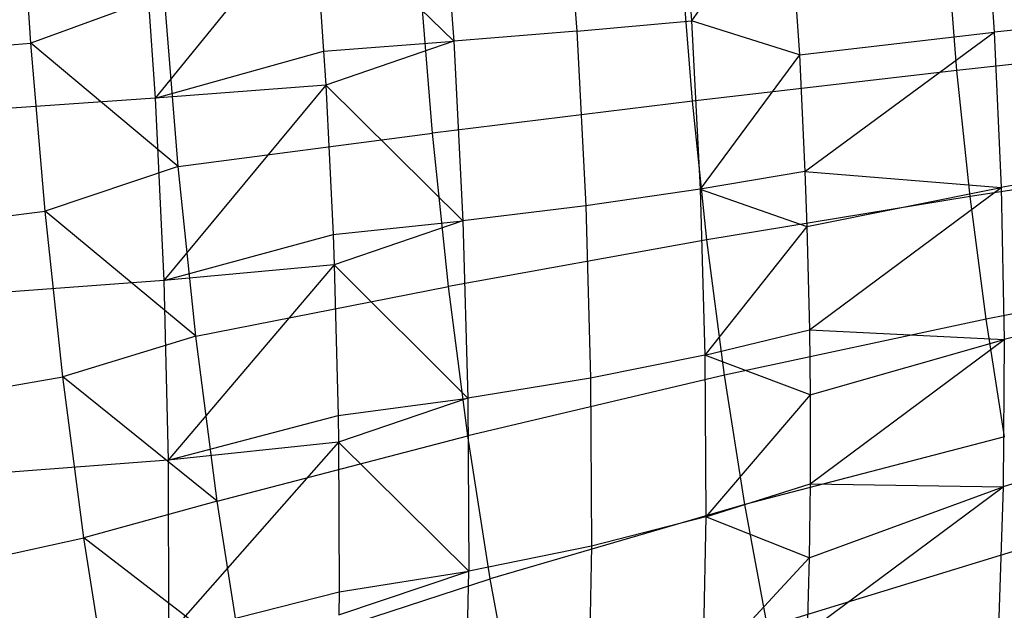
# Model space of a CAD drawing. Extents: x -11.4 to 11.4, y 1.8 to 24.6.
# Tile 144 of 199: x -2.995 to -2.444, y 19.014 to 19.344. Entities that reach past the tile are written whole.
import ezdxf

# ---------------------------------------------------------------- set-up
doc = ezdxf.new("R2010")
doc.units = 0
doc.header["$MEASUREMENT"] = 0
doc.layers.get('0').update_dxf_attribs({"color": 13, "linetype": 'CONTINUOUS'})

# ---------------------------------------------------------------- blocks, each defined once
blk = doc.blocks.new('GRUPUJ_4')
at = {"color": 0}
for p, q in [((8.64522, 17.59132, 3.34132), (8.65262, 17.49055, 3.33942)), ((8.64522, 17.59132, 3.34132), (8.65262, 17.49055, 3.33942)), ((8.71423, 17.59417, 3.38311), (8.72141, 17.49623, 3.38126)), ((8.71423, 17.59417, 3.38311), (8.72141, 17.49623, 3.38126)), ((8.77863, 17.59616, 3.43173), (8.78556, 17.50185, 3.42995)), ((8.77863, 17.59616, 3.43173), (8.78556, 17.50185, 3.42995)), ((8.41621, 17.48936, 5.16749), (8.41034, 17.5837, 5.16434)), ((8.41621, 17.48936, 5.16749), (8.41034, 17.5837, 5.16434)), ((8.94885, 17.58274, 3.59163), (8.9548, 17.4955, 3.59213)), ((8.94885, 17.58274, 3.59163), (8.9548, 17.4955, 3.59213)), ((8.83925, 17.5793, 3.48557), (8.78556, 17.50185, 3.42995)), ((8.83925, 17.5793, 3.48557), (8.78556, 17.50185, 3.42995)), ((8.83925, 17.5793, 3.48557), (8.84582, 17.48282, 3.48613)), ((8.83925, 17.5793, 3.48557), (8.84582, 17.48282, 3.48613)), ((8.57404, 17.5671, 3.30555), (8.48567, 17.4587, 3.27188)), ((8.57404, 17.5671, 3.30555), (8.48567, 17.4587, 3.27188)), ((8.57404, 17.5671, 3.30555), (8.57989, 17.48487, 3.30486)), ((8.57404, 17.5671, 3.30555), (8.57989, 17.48487, 3.30486)), ((8.57404, 17.5671, 3.30555), (8.65262, 17.49055, 3.33942)), ((8.57404, 17.5671, 3.30555), (8.65262, 17.49055, 3.33942)), ((8.47858, 17.56116, 3.27177), (8.48567, 17.4587, 3.27188)), ((8.47858, 17.56116, 3.27177), (8.48567, 17.4587, 3.27188)), ((8.93391, 17.47423, 5.00844), (8.92818, 17.54576, 5.01203)), ((8.93391, 17.47423, 5.00844), (8.92818, 17.54576, 5.01203)), ((8.78605, 17.45704, 5.04182), (8.77974, 17.53584, 5.04578)), ((8.78605, 17.45704, 5.04182), (8.77974, 17.53584, 5.04578)), ((8.64072, 17.43908, 5.08458), (8.63375, 17.52614, 5.08895)), ((8.64072, 17.43908, 5.08458), (8.63375, 17.52614, 5.08895)), ((8.4908, 17.51671, 5.14137), (8.41621, 17.48936, 5.16749)), ((8.4908, 17.51671, 5.14137), (8.41621, 17.48936, 5.16749)), ((8.49851, 17.42043, 5.13653), (8.4908, 17.51671, 5.14137)), ((8.49851, 17.42043, 5.13653), (8.4908, 17.51671, 5.14137)), ((9.07033, 17.5081, 3.69094), (8.9548, 17.4955, 3.59213)), ((9.07033, 17.5081, 3.69094), (8.9548, 17.4955, 3.59213)), ((8.72141, 17.49623, 3.38126), (8.78556, 17.50185, 3.42995)), ((8.72141, 17.49623, 3.38126), (8.78556, 17.50185, 3.42995)), ((8.78556, 17.50185, 3.42995), (8.79037, 17.40774, 3.43801)), ((8.84582, 17.48282, 3.48613), (8.78556, 17.50185, 3.42995)), ((8.84582, 17.48282, 3.48613), (8.78556, 17.50185, 3.42995)), ((8.78556, 17.50185, 3.42995), (8.79037, 17.40774, 3.43801)), ((8.72141, 17.49623, 3.38126), (8.65262, 17.49055, 3.33942)), ((8.72141, 17.49623, 3.38126), (8.65262, 17.49055, 3.33942)), ((8.72141, 17.49623, 3.38126), (8.72641, 17.39849, 3.38964)), ((8.72141, 17.49623, 3.38126), (8.72641, 17.39849, 3.38964)), ((8.84582, 17.48282, 3.48613), (8.9548, 17.4955, 3.59213)), ((8.84582, 17.48282, 3.48613), (8.9548, 17.4955, 3.59213)), ((8.84896, 17.41764, 3.49265), (8.9548, 17.4955, 3.59213)), ((8.84896, 17.41764, 3.49265), (8.9548, 17.4955, 3.59213)), ((8.9548, 17.4955, 3.59213), (8.95863, 17.40874, 3.60239)), ((8.9548, 17.4955, 3.59213), (8.95863, 17.40874, 3.60239)), ((8.33783, 17.48326, 5.18579), (8.41621, 17.48936, 5.16749)), ((8.33783, 17.48326, 5.18579), (8.41621, 17.48936, 5.16749)), ((8.42416, 17.39536, 5.16079), (8.41621, 17.48936, 5.16749)), ((8.49851, 17.42043, 5.13653), (8.41621, 17.48936, 5.16749)), ((8.42416, 17.39536, 5.16079), (8.41621, 17.48936, 5.16749)), ((8.49851, 17.42043, 5.13653), (8.41621, 17.48936, 5.16749)), ((8.57989, 17.48487, 3.30486), (8.65262, 17.49055, 3.33942)), ((8.57989, 17.48487, 3.30486), (8.65262, 17.49055, 3.33942)), ((8.65262, 17.49055, 3.33942), (8.58103, 17.46602, 3.30567)), ((8.65262, 17.49055, 3.33942), (8.58103, 17.46602, 3.30567)), ((8.65262, 17.49055, 3.33942), (8.65776, 17.39, 3.34803)), ((8.65262, 17.49055, 3.33942), (8.65776, 17.39, 3.34803)), ((9.08369, 17.49058, 4.98456), (8.93391, 17.47423, 5.00844)), ((9.08369, 17.49058, 4.98456), (8.93391, 17.47423, 5.00844)), ((8.48567, 17.4587, 3.27188), (8.57989, 17.48487, 3.30486)), ((8.48567, 17.4587, 3.27188), (8.57989, 17.48487, 3.30486)), ((8.57989, 17.48487, 3.30486), (8.58103, 17.46602, 3.30567)), ((8.57989, 17.48487, 3.30486), (8.58103, 17.46602, 3.30567)), ((8.84582, 17.48282, 3.48613), (8.79037, 17.40774, 3.43801)), ((8.84582, 17.48282, 3.48613), (8.79037, 17.40774, 3.43801)), ((8.84582, 17.48282, 3.48613), (8.84896, 17.41764, 3.49265)), ((8.84582, 17.48282, 3.48613), (8.84896, 17.41764, 3.49265)), ((8.93391, 17.47423, 5.00844), (8.78605, 17.45704, 5.04182)), ((8.93391, 17.47423, 5.00844), (8.78605, 17.45704, 5.04182)), ((8.94127, 17.4037, 4.99686), (8.93391, 17.47423, 5.00844)), ((8.94127, 17.4037, 4.99686), (8.93391, 17.47423, 5.00844)), ((8.58103, 17.46602, 3.30567), (8.48567, 17.4587, 3.27188)), ((8.58103, 17.46602, 3.30567), (8.48567, 17.4587, 3.27188)), ((8.58103, 17.46602, 3.30567), (8.49049, 17.35666, 3.2825)), ((8.58103, 17.46602, 3.30567), (8.49049, 17.35666, 3.2825)), ((8.58103, 17.46602, 3.30567), (8.58513, 17.38234, 3.31364)), ((8.58103, 17.46602, 3.30567), (8.58513, 17.38234, 3.31364)), ((8.58103, 17.46602, 3.30567), (8.65776, 17.39, 3.34803)), ((8.58103, 17.46602, 3.30567), (8.65776, 17.39, 3.34803)), ((8.48567, 17.4587, 3.27188), (8.38731, 17.45173, 3.24811)), ((8.48567, 17.4587, 3.27188), (8.38731, 17.45173, 3.24811)), ((8.48567, 17.4587, 3.27188), (8.49049, 17.35666, 3.2825)), ((8.48567, 17.4587, 3.27188), (8.49049, 17.35666, 3.2825)), ((8.78605, 17.45704, 5.04182), (8.64072, 17.43908, 5.08458)), ((8.78605, 17.45704, 5.04182), (8.64072, 17.43908, 5.08458)), ((8.79416, 17.37934, 5.02907), (8.78605, 17.45704, 5.04182)), ((8.79416, 17.37934, 5.02907), (8.78605, 17.45704, 5.04182)), ((8.49851, 17.42043, 5.13653), (8.64072, 17.43908, 5.08458)), ((8.49851, 17.42043, 5.13653), (8.64072, 17.43908, 5.08458)), ((8.64968, 17.35324, 5.07049), (8.64072, 17.43908, 5.08458)), ((8.64968, 17.35324, 5.07049), (8.64072, 17.43908, 5.08458)), ((9.0904, 17.42621, 4.974), (8.94127, 17.4037, 4.99686)), ((9.0904, 17.42621, 4.974), (8.94127, 17.4037, 4.99686)), ((9.07381, 17.42957, 3.70022), (8.95863, 17.40874, 3.60239)), ((9.07381, 17.42957, 3.70022), (8.95863, 17.40874, 3.60239)), ((8.49851, 17.42043, 5.13653), (8.42416, 17.39536, 5.16079)), ((8.49851, 17.42043, 5.13653), (8.42416, 17.39536, 5.16079)), ((8.50841, 17.32551, 5.12095), (8.49851, 17.42043, 5.13653)), ((8.50841, 17.32551, 5.12095), (8.49851, 17.42043, 5.13653)), ((8.84896, 17.41764, 3.49265), (8.79037, 17.40774, 3.43801)), ((8.84896, 17.41764, 3.49265), (8.79037, 17.40774, 3.43801)), ((8.84896, 17.41764, 3.49265), (8.85006, 17.38688, 3.49747)), ((8.84896, 17.41764, 3.49265), (8.95863, 17.40874, 3.60239)), ((8.84896, 17.41764, 3.49265), (8.85006, 17.38688, 3.49747)), ((8.84896, 17.41764, 3.49265), (8.95863, 17.40874, 3.60239)), ((8.79037, 17.40774, 3.43801), (8.72641, 17.39849, 3.38964)), ((8.79037, 17.40774, 3.43801), (8.72641, 17.39849, 3.38964)), ((8.79037, 17.40774, 3.43801), (8.79302, 17.31489, 3.45582)), ((8.79037, 17.40774, 3.43801), (8.79302, 17.31489, 3.45582)), ((8.79037, 17.40774, 3.43801), (8.85006, 17.38688, 3.49747)), ((8.79037, 17.40774, 3.43801), (8.85006, 17.38688, 3.49747)), ((8.85006, 17.38688, 3.49747), (8.95863, 17.40874, 3.60239)), ((8.85006, 17.38688, 3.49747), (8.95863, 17.40874, 3.60239)), ((8.85148, 17.32913, 3.50963), (8.95863, 17.40874, 3.60239)), ((8.85148, 17.32913, 3.50963), (8.95863, 17.40874, 3.60239)), ((8.95863, 17.40874, 3.60239), (8.96031, 17.32359, 3.62225)), ((8.95863, 17.40874, 3.60239), (8.96031, 17.32359, 3.62225)), ((8.72641, 17.39849, 3.38964), (8.65776, 17.39, 3.34803)), ((8.72641, 17.39849, 3.38964), (8.65776, 17.39, 3.34803)), ((8.72641, 17.39849, 3.38964), (8.72916, 17.30207, 3.40814)), ((8.72641, 17.39849, 3.38964), (8.72916, 17.30207, 3.40814)), ((8.94127, 17.4037, 4.99686), (8.79416, 17.37934, 5.02907)), ((8.94127, 17.4037, 4.99686), (8.79416, 17.37934, 5.02907)), ((8.95016, 17.33509, 4.97746), (8.94127, 17.4037, 4.99686)), ((8.95016, 17.33509, 4.97746), (8.94127, 17.4037, 4.99686)), ((8.34609, 17.38563, 5.17884), (8.42416, 17.39536, 5.16079)), ((8.34609, 17.38563, 5.17884), (8.42416, 17.39536, 5.16079)), ((8.4341, 17.30275, 5.14432), (8.42416, 17.39536, 5.16079)), ((8.50841, 17.32551, 5.12095), (8.42416, 17.39536, 5.16079)), ((8.50841, 17.32551, 5.12095), (8.42416, 17.39536, 5.16079)), ((8.4341, 17.30275, 5.14432), (8.42416, 17.39536, 5.16079)), ((8.58513, 17.38234, 3.31364), (8.65776, 17.39, 3.34803)), ((8.58513, 17.38234, 3.31364), (8.65776, 17.39, 3.34803)), ((8.65776, 17.39, 3.34803), (8.58578, 17.36535, 3.31614)), ((8.65776, 17.39, 3.34803), (8.58578, 17.36535, 3.31614)), ((8.65776, 17.39, 3.34803), (8.66059, 17.29079, 3.36707)), ((8.65776, 17.39, 3.34803), (8.66059, 17.29079, 3.36707)), ((8.49049, 17.35666, 3.2825), (8.58513, 17.38234, 3.31364)), ((8.49049, 17.35666, 3.2825), (8.58513, 17.38234, 3.31364)), ((8.58513, 17.38234, 3.31364), (8.58578, 17.36535, 3.31614)), ((8.58513, 17.38234, 3.31364), (8.58578, 17.36535, 3.31614)), ((8.85006, 17.38688, 3.49747), (8.79302, 17.31489, 3.45582)), ((8.85006, 17.38688, 3.49747), (8.79302, 17.31489, 3.45582)), ((8.85006, 17.38688, 3.49747), (8.85148, 17.32913, 3.50963)), ((8.85006, 17.38688, 3.49747), (8.85148, 17.32913, 3.50963)), ((8.79416, 17.37934, 5.02907), (8.64968, 17.35324, 5.07049)), ((8.79416, 17.37934, 5.02907), (8.64968, 17.35324, 5.07049)), ((8.80396, 17.30376, 5.0077), (8.79416, 17.37934, 5.02907)), ((8.80396, 17.30376, 5.0077), (8.79416, 17.37934, 5.02907)), ((8.58578, 17.36535, 3.31614), (8.49049, 17.35666, 3.2825)), ((8.58578, 17.36535, 3.31614), (8.49049, 17.35666, 3.2825)), ((8.58578, 17.36535, 3.31614), (8.49299, 17.25616, 3.3035)), ((8.58578, 17.36535, 3.31614), (8.49299, 17.25616, 3.3035)), ((8.58578, 17.36535, 3.31614), (8.58802, 17.28118, 3.33305)), ((8.58578, 17.36535, 3.31614), (8.58802, 17.28118, 3.33305)), ((8.58578, 17.36535, 3.31614), (8.66059, 17.29079, 3.36707)), ((8.58578, 17.36535, 3.31614), (8.66059, 17.29079, 3.36707)), ((9.09852, 17.36359, 4.95629), (8.95016, 17.33509, 4.97746)), ((9.09852, 17.36359, 4.95629), (8.95016, 17.33509, 4.97746)), ((8.49049, 17.35666, 3.2825), (8.39214, 17.3494, 3.25875)), ((8.49049, 17.35666, 3.2825), (8.39214, 17.3494, 3.25875)), ((8.49049, 17.35666, 3.2825), (8.49299, 17.25616, 3.3035)), ((8.49049, 17.35666, 3.2825), (8.49299, 17.25616, 3.3035)), ((8.50841, 17.32551, 5.12095), (8.64968, 17.35324, 5.07049)), ((8.50841, 17.32551, 5.12095), (8.64968, 17.35324, 5.07049)), ((8.6605, 17.26974, 5.04688), (8.64968, 17.35324, 5.07049)), ((8.6605, 17.26974, 5.04688), (8.64968, 17.35324, 5.07049)), ((9.07532, 17.3525, 3.71821), (8.96031, 17.32359, 3.62225)), ((9.07532, 17.3525, 3.71821), (8.96031, 17.32359, 3.62225)), ((8.95016, 17.33509, 4.97746), (8.80396, 17.30376, 5.0077)), ((8.95016, 17.33509, 4.97746), (8.80396, 17.30376, 5.0077)), ((8.96047, 17.26929, 4.95049), (8.95016, 17.33509, 4.97746)), ((8.96047, 17.26929, 4.95049), (8.95016, 17.33509, 4.97746)), ((8.79302, 17.31489, 3.45582), (8.85148, 17.32913, 3.50963)), ((8.79302, 17.31489, 3.45582), (8.85148, 17.32913, 3.50963)), ((8.85148, 17.32913, 3.50963), (8.85192, 17.29272, 3.51944)), ((8.85148, 17.32913, 3.50963), (8.85192, 17.29272, 3.51944)), ((8.85148, 17.32913, 3.50963), (8.96031, 17.32359, 3.62225)), ((8.85148, 17.32913, 3.50963), (8.96031, 17.32359, 3.62225)), ((8.50841, 17.32551, 5.12095), (8.4341, 17.30275, 5.14432)), ((8.50841, 17.32551, 5.12095), (8.4341, 17.30275, 5.14432)), ((8.52038, 17.23317, 5.09484), (8.50841, 17.32551, 5.12095)), ((8.52038, 17.23317, 5.09484), (8.50841, 17.32551, 5.12095)), ((8.85191, 17.24284, 3.53571), (8.96031, 17.32359, 3.62225)), ((8.85191, 17.24284, 3.53571), (8.96031, 17.32359, 3.62225)), ((8.85192, 17.29272, 3.51944), (8.96031, 17.32359, 3.62225)), ((8.85192, 17.29272, 3.51944), (8.96031, 17.32359, 3.62225)), ((8.96031, 17.32359, 3.62225), (8.9598, 17.24117, 3.65148)), ((8.96031, 17.32359, 3.62225), (8.9598, 17.24117, 3.65148)), ((8.79302, 17.31489, 3.45582), (8.72916, 17.30207, 3.40814)), ((8.79302, 17.31489, 3.45582), (8.72916, 17.30207, 3.40814)), ((8.79302, 17.31489, 3.45582), (8.79347, 17.22436, 3.48318)), ((8.85192, 17.29272, 3.51944), (8.79302, 17.31489, 3.45582)), ((8.79302, 17.31489, 3.45582), (8.79347, 17.22436, 3.48318)), ((8.85192, 17.29272, 3.51944), (8.79302, 17.31489, 3.45582)), ((8.3564, 17.28946, 5.16173), (8.4341, 17.30275, 5.14432)), ((8.3564, 17.28946, 5.16173), (8.4341, 17.30275, 5.14432)), ((8.4459, 17.21261, 5.11827), (8.4341, 17.30275, 5.14432)), ((8.52038, 17.23317, 5.09484), (8.4341, 17.30275, 5.14432)), ((8.4459, 17.21261, 5.11827), (8.4341, 17.30275, 5.14432)), ((8.52038, 17.23317, 5.09484), (8.4341, 17.30275, 5.14432)), ((8.80396, 17.30376, 5.0077), (8.6605, 17.26974, 5.04688)), ((8.80396, 17.30376, 5.0077), (8.6605, 17.26974, 5.04688)), ((8.72916, 17.30207, 3.40814), (8.66059, 17.29079, 3.36707)), ((8.72916, 17.30207, 3.40814), (8.66059, 17.29079, 3.36707)), ((8.72916, 17.30207, 3.40814), (8.72963, 17.20804, 3.43655)), ((8.72916, 17.30207, 3.40814), (8.72963, 17.20804, 3.43655)), ((8.81532, 17.23128, 4.97798), (8.80396, 17.30376, 5.0077)), ((8.81532, 17.23128, 4.97798), (8.80396, 17.30376, 5.0077)), ((8.58802, 17.28118, 3.33305), (8.66059, 17.29079, 3.36707)), ((8.58802, 17.28118, 3.33305), (8.66059, 17.29079, 3.36707)), ((8.66059, 17.29079, 3.36707), (8.58825, 17.2662, 3.33686)), ((8.66059, 17.29079, 3.36707), (8.58825, 17.2662, 3.33686)), ((8.66059, 17.29079, 3.36707), (8.66107, 17.19406, 3.3963)), ((8.66059, 17.29079, 3.36707), (8.66107, 17.19406, 3.3963)), ((8.85192, 17.29272, 3.51944), (8.79347, 17.22436, 3.48318)), ((8.85192, 17.29272, 3.51944), (8.79347, 17.22436, 3.48318)), ((8.85192, 17.29272, 3.51944), (8.85191, 17.24284, 3.53571)), ((8.85192, 17.29272, 3.51944), (8.85191, 17.24284, 3.53571)), ((8.49299, 17.25616, 3.3035), (8.58802, 17.28118, 3.33305)), ((8.49299, 17.25616, 3.3035), (8.58802, 17.28118, 3.33305)), ((8.58802, 17.28118, 3.33305), (8.58825, 17.2662, 3.33686)), ((8.58802, 17.28118, 3.33305), (8.58825, 17.2662, 3.33686)), ((9.07486, 17.2779, 3.74466), (8.9598, 17.24117, 3.65148)), ((9.07486, 17.2779, 3.74466), (8.9598, 17.24117, 3.65148)), ((8.52038, 17.23317, 5.09484), (8.6605, 17.26974, 5.04688)), ((8.52038, 17.23317, 5.09484), (8.6605, 17.26974, 5.04688)), ((8.67305, 17.18967, 5.01405), (8.6605, 17.26974, 5.04688)), ((8.67305, 17.18967, 5.01405), (8.6605, 17.26974, 5.04688)), ((8.96047, 17.26929, 4.95049), (8.81532, 17.23128, 4.97798)), ((8.96047, 17.26929, 4.95049), (8.81532, 17.23128, 4.97798)), ((8.58825, 17.2662, 3.33686), (8.49299, 17.25616, 3.3035)), ((8.58825, 17.2662, 3.33686), (8.49299, 17.25616, 3.3035)), ((8.58825, 17.2662, 3.33686), (8.49314, 17.15829, 3.33466)), ((8.58825, 17.2662, 3.33686), (8.49314, 17.15829, 3.33466)), ((8.58825, 17.2662, 3.33686), (8.58851, 17.18255, 3.36286)), ((8.58825, 17.2662, 3.33686), (8.58851, 17.18255, 3.36286)), ((8.58825, 17.2662, 3.33686), (8.66107, 17.19406, 3.3963)), ((8.58825, 17.2662, 3.33686), (8.66107, 17.19406, 3.3963)), ((8.49299, 17.25616, 3.3035), (8.39465, 17.24861, 3.27981)), ((8.49299, 17.25616, 3.3035), (8.39465, 17.24861, 3.27981)), ((8.49299, 17.25616, 3.3035), (8.49314, 17.15829, 3.33466)), ((8.49299, 17.25616, 3.3035), (8.49314, 17.15829, 3.33466)), ((8.79347, 17.22436, 3.48318), (8.85191, 17.24284, 3.53571)), ((8.79347, 17.22436, 3.48318), (8.85191, 17.24284, 3.53571)), ((8.85025, 17.15972, 3.5706), (8.9598, 17.24117, 3.65148)), ((8.85025, 17.15972, 3.5706), (8.9598, 17.24117, 3.65148)), ((8.85191, 17.24284, 3.53571), (8.85136, 17.20158, 3.55176)), ((8.85191, 17.24284, 3.53571), (8.85136, 17.20158, 3.55176)), ((8.85136, 17.20158, 3.55176), (8.9598, 17.24117, 3.65148)), ((8.85136, 17.20158, 3.55176), (8.9598, 17.24117, 3.65148)), ((8.85191, 17.24284, 3.53571), (8.9598, 17.24117, 3.65148)), ((8.85191, 17.24284, 3.53571), (8.9598, 17.24117, 3.65148)), ((8.9598, 17.24117, 3.65148), (8.95712, 17.16255, 3.68967)), ((8.9598, 17.24117, 3.65148), (8.95712, 17.16255, 3.68967)), ((8.52038, 17.23317, 5.09484), (8.4459, 17.21261, 5.11827)), ((8.52038, 17.23317, 5.09484), (8.4459, 17.21261, 5.11827)), ((8.53426, 17.14462, 5.05854), (8.52038, 17.23317, 5.09484)), ((8.53426, 17.14462, 5.05854), (8.52038, 17.23317, 5.09484)), ((8.81532, 17.23128, 4.97798), (8.67305, 17.18967, 5.01405)), ((8.81532, 17.23128, 4.97798), (8.67305, 17.18967, 5.01405)), ((8.82809, 17.16285, 4.94031), (8.81532, 17.23128, 4.97798)), ((8.82809, 17.16285, 4.94031), (8.81532, 17.23128, 4.97798)), ((8.79347, 17.22436, 3.48318), (8.72963, 17.20804, 3.43655)), ((8.79347, 17.22436, 3.48318), (8.72963, 17.20804, 3.43655)), ((8.79347, 17.22436, 3.48318), (8.79172, 17.13717, 3.51978)), ((8.79347, 17.22436, 3.48318), (8.79172, 17.13717, 3.51978)), ((8.85136, 17.20158, 3.55176), (8.79347, 17.22436, 3.48318)), ((8.85136, 17.20158, 3.55176), (8.79347, 17.22436, 3.48318)), ((8.36867, 17.19584, 5.13467), (8.4459, 17.21261, 5.11827)), ((8.36867, 17.19584, 5.13467), (8.4459, 17.21261, 5.11827)), ((8.45945, 17.12593, 5.08292), (8.4459, 17.21261, 5.11827)), ((8.53426, 17.14462, 5.05854), (8.4459, 17.21261, 5.11827)), ((8.45945, 17.12593, 5.08292), (8.4459, 17.21261, 5.11827)), ((8.53426, 17.14462, 5.05854), (8.4459, 17.21261, 5.11827)), ((8.72963, 17.20804, 3.43655), (8.66107, 17.19406, 3.3963)), ((8.72963, 17.20804, 3.43655), (8.66107, 17.19406, 3.3963)), ((8.72963, 17.20804, 3.43655), (8.72782, 17.11749, 3.47456)), ((8.72963, 17.20804, 3.43655), (8.72782, 17.11749, 3.47456)), ((8.97207, 17.20717, 4.91629), (8.82809, 17.16285, 4.94031)), ((8.97207, 17.20717, 4.91629), (8.82809, 17.16285, 4.94031)), ((8.85136, 17.20158, 3.55176), (8.79172, 17.13717, 3.51978)), ((8.85136, 17.20158, 3.55176), (8.79172, 17.13717, 3.51978)), ((8.85136, 17.20158, 3.55176), (8.85025, 17.15972, 3.5706)), ((8.85136, 17.20158, 3.55176), (8.85025, 17.15972, 3.5706)), ((8.53426, 17.14462, 5.05854), (8.67305, 17.18967, 5.01405)), ((8.53426, 17.14462, 5.05854), (8.67305, 17.18967, 5.01405)), ((8.5884, 17.16965, 3.3676), (8.66107, 17.19406, 3.3963)), ((8.5884, 17.16965, 3.3676), (8.66107, 17.19406, 3.3963)), ((8.58851, 17.18255, 3.36286), (8.66107, 17.19406, 3.3963)), ((8.58851, 17.18255, 3.36286), (8.66107, 17.19406, 3.3963)), ((8.6592, 17.10089, 3.4354), (8.66107, 17.19406, 3.3963)), ((8.6592, 17.10089, 3.4354), (8.66107, 17.19406, 3.3963)), ((8.68717, 17.11406, 4.97243), (8.67305, 17.18967, 5.01405)), ((8.68717, 17.11406, 4.97243), (8.67305, 17.18967, 5.01405)), ((8.49314, 17.15829, 3.33466), (8.58851, 17.18255, 3.36286)), ((8.49314, 17.15829, 3.33466), (8.58851, 17.18255, 3.36286)), ((8.58851, 17.18255, 3.36286), (8.5884, 17.16965, 3.3676)), ((8.58851, 17.18255, 3.36286), (8.5884, 17.16965, 3.3676))]:
    blk.add_line(p, q, dxfattribs=at)
blk = doc.blocks.new('SATELLITE_M_ZWIS-11230-112')
at = {"color": 0}
blk.add_blockref('GRUPUJ_4', (-11.40464, 1.84184, 0.62927), dxfattribs=at)

msp = doc.modelspace()

# ---------------------------------------------------------------- block references
at = {"color": 0}
msp.add_blockref('SATELLITE_M_ZWIS-11230-112', (0, 0), dxfattribs=at)

doc.saveas('drawing.dxf')
